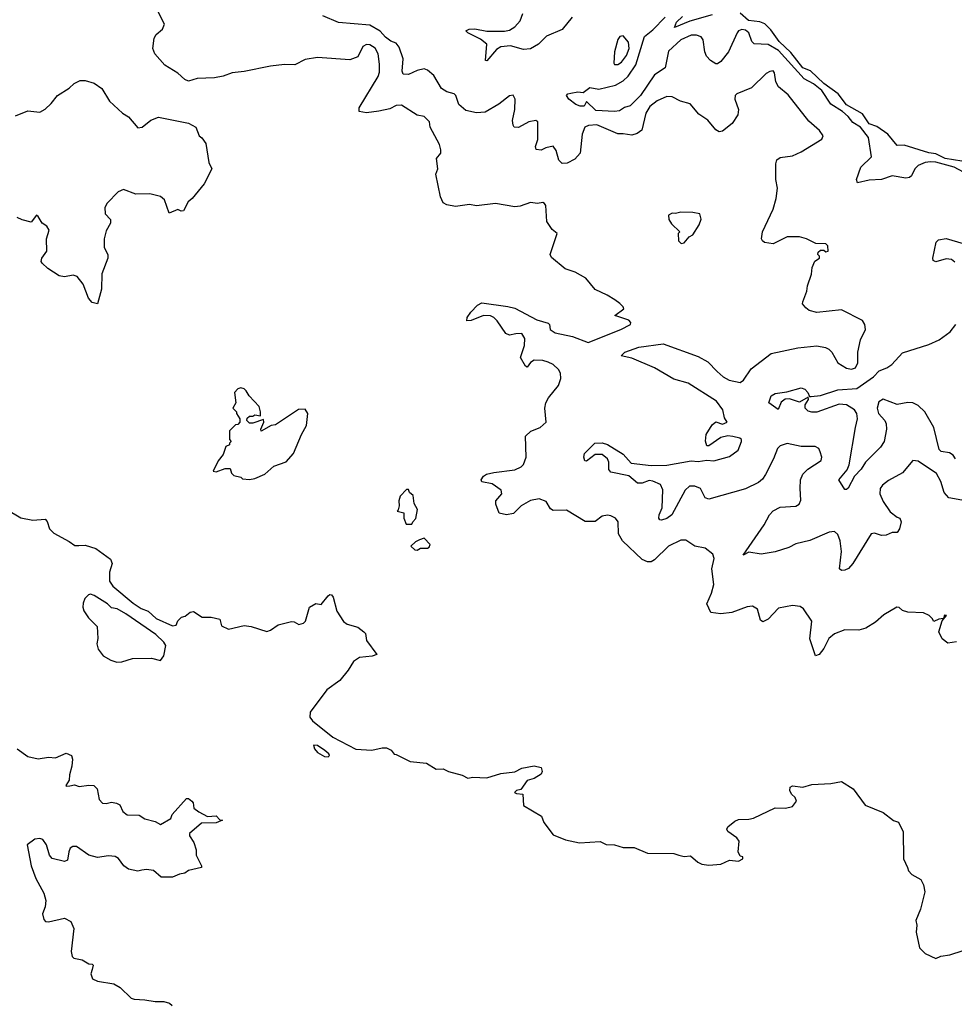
# Model space of a CAD drawing. Extents: x 2029662 to 2246637, y 225654 to 401419.
# Tile 83 of 256: x 2159679 to 2165032, y 283271 to 288910. Entities that reach past the tile are written whole.
import ezdxf

# ---------------------------------------------------------------- set-up
doc = ezdxf.new("R2010")
doc.units = 0

msp = doc.modelspace()

# ---------------------------------------------------------------- linework, layer by layer
at = {"layer": '0CON20XD'}
for points in [[(2165045, 285346.2), (2164995, 285340), (2164962.5, 285365), (2164943.3, 285405), (2164962.5, 285467.5), (2164987.5, 285497.5), (2164975, 285500), (2164970, 285480), (2164943, 285477), (2164915, 285462.5), (2164905, 285480), (2164887, 285497), (2164855, 285512.5), (2164765, 285516.7), (2164735, 285526.7), (2164715, 285543.8), (2164702.5, 285545), (2164627.6, 285502.4), (2164580.6, 285459.4), (2164525, 285425.5), (2164485, 285414.5), (2164403.8, 285416.2), (2164345, 285392.2), (2164313.4, 285366.6), (2164285, 285308.8), (2164258, 285275), (2164236.2, 285266.2), (2164204.4, 285365), (2164215.3, 285465.3), (2164168.6, 285535), (2164149.8, 285549.8), (2164105, 285554.3), (2164025, 285539.4), (2163965, 285476.9), (2163935, 285460.8), (2163921.3, 285471.3), (2163905, 285533.8), (2163875, 285551.1), (2163845, 285547.8), (2163756.7, 285515), (2163695, 285506.9), (2163637.5, 285515), (2163613.6, 285565), (2163641.3, 285625), (2163654, 285675), (2163643.9, 285765), (2163655.5, 285825), (2163648.3, 285848.3), (2163605, 285882.5), (2163545.5, 285895.5), (2163495, 285929.2), (2163465, 285930), (2163394.6, 285895.4), (2163314.2, 285815.8), (2163295, 285805.4), (2163275, 285804.7), (2163245, 285819.3), (2163132.1, 285925), (2163107.8, 285965), (2163107.5, 286035), (2163092, 286055), (2163065, 286069.4), (2163045, 286072.9), (2163015, 286066), (2162975, 286036.2), (2162917, 286037), (2162810.5, 286100.5), (2162735, 286098.8), (2162719.5, 286109.5), (2162695, 286151.2), (2162655, 286165.7), (2162605, 286155.6), (2162551.4, 286125), (2162507.2, 286082.8), (2162466.2, 286073.8), (2162424.6, 286084.6), (2162405.6, 286135), (2162406, 286155), (2162440.8, 286195), (2162436.9, 286215), (2162385, 286250.9), (2162325, 286264), (2162322, 286275), (2162335.8, 286295), (2162353.1, 286306.9), (2162395, 286317.5), (2162515, 286332.1), (2162551.1, 286348.9), (2162565, 286362), (2162580, 286405), (2162576.2, 286525), (2162605.9, 286554.1), (2162660, 286575), (2162693.8, 286605), (2162687.5, 286685), (2162692, 286715), (2162708, 286745), (2162764, 286815), (2162778.1, 286855), (2162775.6, 286885), (2162765, 286905.8), (2162735, 286934.3), (2162705, 286949.1), (2162675, 286958.9), (2162625, 286959.5), (2162603.6, 286946.4), (2162585, 286920), (2162576.1, 286926.1), (2162547.1, 286975), (2162569.3, 287045), (2162571.5, 287085), (2162555, 287112.2), (2162520.3, 287110.3), (2162485, 287103.8), (2162463.4, 287113.4), (2162414.5, 287185), (2162395, 287204.5), (2162375, 287213.2), (2162335, 287215.4), (2162265, 287188.1), (2162240, 287185), (2162242.5, 287205), (2162262.2, 287235), (2162300.8, 287275), (2162325, 287287.5), (2162475, 287268.2), (2162515, 287257.1), (2162641.5, 287191.5), (2162705, 287172.9), (2162712.9, 287165), (2162716.9, 287135), (2162746.1, 287116.1), (2162844.7, 287094.7), (2162935, 287061.4), (2163122.5, 287135), (2163176.7, 287165), (2163180, 287175), (2163168.3, 287188.3), (2163086.7, 287215), (2163138.8, 287255), (2163136.2, 287265), (2163116.2, 287285), (2163086.7, 287305), (2163042.7, 287332.7), (2162974.2, 287364.2), (2162920.5, 287430.5), (2162860, 287465), (2162803.9, 287483.9), (2162725, 287547.5), (2162717.5, 287565), (2162756.7, 287685), (2162728.3, 287708.3), (2162698, 287755), (2162692.5, 287845), (2162685, 287857.5), (2162675, 287862.5), (2162645, 287856.7), (2162605, 287862.5), (2162545, 287841.2), (2162515, 287838), (2162405, 287858), (2162295, 287843.1), (2162255, 287852), (2162175, 287840), (2162125, 287849.2), (2162105, 287861.2), (2162089.4, 287895), (2162062.5, 288025), (2162073.3, 288055), (2162066.2, 288115), (2162090.8, 288145), (2162090.8, 288165), (2162084.2, 288195), (2162030, 288295), (2162026.7, 288325), (2162016.7, 288335), (2161995, 288356.2), (2161955, 288362.5), (2161865, 288421.2), (2161835, 288418.6), (2161799.6, 288400.4), (2161735.9, 288385.9), (2161665, 288376), (2161624, 288385), (2161622.9, 288405), (2161732.9, 288585), (2161739.8, 288610.2), (2161740.7, 288655), (2161731.9, 288715), (2161715, 288746.4), (2161685, 288766.9), (2161665, 288768.5), (2161645, 288757.1), (2161615, 288698), (2161570.3, 288679.7), (2161385, 288692.9), (2161315, 288681.2), (2161255, 288651.4), (2161195, 288654.2), (2161115, 288643.1), (2160965, 288612.5), (2160895.9, 288605.9), (2160845, 288586.9), (2160795, 288577.8), (2160695, 288573.1), (2160645, 288557.5), (2160625, 288567.5), (2160584.6, 288604.6), (2160509.8, 288649.8), (2160454, 288714), (2160441.4, 288745), (2160450, 288805), (2160461.2, 288825), (2160496.2, 288855), (2160508.8, 288885), (2160473.1, 288955)], [(2162842.5, 288925), (2162786.2, 288853.8), (2162695.7, 288815), (2162650.9, 288769.1), (2162605, 288742.3), (2162565, 288738.6), (2162490.7, 288760.7), (2162435, 288754.3), (2162409.8, 288740.2), (2162355, 288674.4), (2162345.9, 288675.9), (2162355, 288769.4), (2162318.8, 288798.8), (2162246.2, 288835), (2162235, 288846.7), (2162252.5, 288855), (2162285, 288857.9), (2162355, 288844.7), (2162455, 288843.4), (2162485, 288850.8), (2162515, 288869.5), (2162545, 288902.9), (2162561.5, 288945)], [(2165075, 288099.5), (2164978.7, 288115), (2164925, 288141.3), (2164885, 288147), (2164745, 288191.9), (2164705, 288189.2), (2164650.9, 288255), (2164588.9, 288298.9), (2164545, 288314.3), (2164505, 288370), (2164415, 288422.8), (2164365.9, 288485.9), (2164285, 288544.1), (2164207.6, 288617.6), (2164165, 288635.2), (2164095, 288722.7), (2164029.4, 288785), (2163981.2, 288851.2), (2163946.8, 288886.8), (2163917, 288897), (2163853.8, 288905), (2163805, 288946.6)], [(2163362, 286218), (2163348.3, 286248.3), (2163305, 286267.1), (2163285, 286270.6), (2163245, 286255.3), (2163216.7, 286255), (2163166.8, 286296.8), (2163065, 286318.1), (2163053.1, 286333.1), (2163052.3, 286375), (2163045.4, 286395), (2163015, 286420.4), (2162975, 286420.4), (2162925, 286382), (2162915, 286383.3), (2162909.2, 286405), (2162914.3, 286425), (2162973.1, 286485), (2163015, 286486.9), (2163046.3, 286476.3), (2163135, 286420.9), (2163180.4, 286370.4), (2163295, 286357.5), (2163385, 286359.1), (2163525, 286383.8), (2163565, 286380.5), (2163615, 286388), (2163655, 286383.5), (2163745, 286408.6), (2163792.9, 286445), (2163813.6, 286493.6), (2163812.5, 286505), (2163803.6, 286513.6), (2163763.6, 286523.6), (2163735, 286526.7), (2163695, 286516.7), (2163625, 286470), (2163615, 286470), (2163607, 286497), (2163610, 286535), (2163645, 286590), (2163665, 286606.7), (2163705, 286593.3), (2163730, 286605), (2163715, 286630), (2163706, 286675), (2163670, 286725), (2163508.1, 286828.1), (2163425, 286851.2), (2163315, 286916), (2163185, 286972.2), (2163123.3, 286985), (2163145, 287005.4), (2163225.8, 287034.2), (2163365, 287053.6), (2163565, 286981.6), (2163620, 286950), (2163673.8, 286895), (2163707.5, 286865), (2163741.9, 286845), (2163805, 286832.3), (2163825, 286845.6), (2163869.2, 286910.8), (2163982.6, 286997.4), (2164135, 287031.2), (2164245, 287042.2), (2164293.5, 287033.5), (2164312.2, 287022.2), (2164330.6, 287005), (2164364.6, 286944.6), (2164414.6, 286914.6), (2164442.1, 286907.9), (2164465, 286915.8), (2164478.8, 286945), (2164480, 287005), (2164493.6, 287076.4), (2164522.5, 287135), (2164520, 287165), (2164505, 287186.7), (2164385, 287248), (2164245, 287233.8), (2164200, 287245), (2164180.7, 287260.7), (2164163, 287283), (2164163.3, 287295), (2164186.7, 287355), (2164190, 287385), (2164213, 287453), (2164218.3, 287491.7), (2164233, 287527), (2164260, 287545), (2164260, 287555), (2164250, 287565), (2164251.7, 287578.3), (2164265, 287590), (2164285, 287590), (2164295, 287580), (2164310, 287585), (2164307.5, 287615), (2164296.1, 287626.1), (2164238.3, 287628.3), (2164185.9, 287655.9), (2164145, 287666.7), (2164075, 287666.2), (2163993.9, 287626.1), (2163945, 287633.8), (2163932.7, 287642.7), (2163928, 287655), (2163933.1, 287695), (2163994.3, 287825), (2164010.6, 287885), (2164020, 287945), (2164009.2, 287995), (2164008.8, 288085), (2164015, 288107.5), (2164035, 288120), (2164105, 288131.2), (2164155, 288152.5), (2164272.5, 288225), (2164281.2, 288245), (2164259.2, 288275), (2164198.8, 288328.8), (2164079.5, 288479.5), (2164024.5, 288525), (2164010, 288555), (2164002, 288605), (2163995, 288616.7), (2163975, 288614), (2163955, 288601.2), (2163870.7, 288519.3), (2163786.7, 288485), (2163776, 288475), (2163774.4, 288455), (2163795.8, 288395), (2163792, 288365), (2163758.8, 288315), (2163705, 288272), (2163685, 288268), (2163665, 288280), (2163620.5, 288335), (2163568.3, 288368.3), (2163518.8, 288428.8), (2163462.9, 288442.9), (2163415, 288467.5), (2163385, 288469.2), (2163329.2, 288445), (2163287.6, 288412.4), (2163265.6, 288375), (2163242.4, 288277.6), (2163215, 288257.8), (2163185, 288248.5), (2163135, 288257.1), (2163105, 288255.4), (2162985, 288306.9), (2162936.4, 288303.6), (2162916, 288295), (2162899.5, 288255), (2162889.5, 288145), (2162858.9, 288111.1), (2162815, 288087.8), (2162785.5, 288085.5), (2162767.1, 288105), (2162751.7, 288161.7), (2162735, 288186.2), (2162693.1, 288176.9), (2162665, 288162), (2162637, 288167), (2162633, 288183), (2162645.8, 288224.2), (2162646, 288325), (2162635, 288333.3), (2162595, 288324.2), (2162535, 288292.9), (2162511.2, 288295), (2162504.4, 288305), (2162502.4, 288332.4), (2162515.7, 288395.7), (2162516.9, 288455), (2162505, 288478.6), (2162485, 288474.2), (2162423.6, 288426.4), (2162345, 288380.5), (2162295, 288376.5), (2162235, 288390.6), (2162194.6, 288424.6), (2162176, 288475), (2162166.7, 288485), (2162125, 288496.2), (2162094, 288515), (2162051.3, 288591.3), (2162015, 288621.2), (2161995, 288628), (2161955, 288618.6), (2161905, 288596.7), (2161875, 288598), (2161868.9, 288615), (2161876, 288685), (2161851.9, 288751.9), (2161835.4, 288775.4), (2161805, 288786.7), (2161775, 288809.1), (2161743.7, 288843.7), (2161685, 288877.8), (2161505, 288894.3), (2161415, 288932.5)], [(2165085, 288037.7), (2165030.5, 288065), (2164925, 288094.8), (2164895, 288096.7), (2164865, 288092.4), (2164825, 288074.6), (2164805.5, 288055), (2164786.7, 288015), (2164774.5, 288005.5), (2164755, 288001.9), (2164675, 288015.4), (2164615, 287994.6), (2164545, 287991.5), (2164476.4, 287976.4), (2164471.4, 287995), (2164496.7, 288065), (2164557.1, 288125), (2164540.5, 288235), (2164495, 288294.6), (2164450.4, 288320.4), (2164424.7, 288355), (2164390.8, 288385), (2164325, 288425.3), (2164272.7, 288505), (2164225, 288542.3), (2164171.7, 288571.7), (2164025, 288732.8), (2163965, 288767.2), (2163885, 288771.5), (2163872.2, 288785), (2163854.6, 288835), (2163835, 288850.6), (2163815, 288854.6), (2163795, 288846.5), (2163787.3, 288835), (2163739.2, 288725), (2163695, 288670), (2163675, 288657.5), (2163665, 288657.5), (2163635, 288676.2), (2163611.7, 288701.7), (2163602, 288725), (2163592.5, 288795), (2163582.5, 288812.5), (2163555, 288820.5), (2163525, 288820.6), (2163465.4, 288795), (2163395, 288729.3), (2163375.3, 288635), (2163314.4, 288595), (2163234.9, 288475.1), (2163175, 288417.4), (2163142, 288408), (2163115, 288388.9), (2163085.2, 288384.8), (2162979.2, 288389.2), (2162925, 288441.2), (2162911.4, 288415), (2162888.8, 288415), (2162863.8, 288425), (2162823.3, 288455), (2162810, 288475), (2162817.5, 288485), (2162835, 288490), (2162875, 288497.1), (2162907.1, 288492.9), (2162945, 288522.1), (2162995, 288513), (2163091.4, 288535), (2163135, 288559.5), (2163164.1, 288585.9), (2163207.8, 288652.2), (2163257.1, 288812.9), (2163305, 288852.4), (2163375, 288924.8)], [(2163645, 288938.1), (2163517.7, 288902.3), (2163430, 288865), (2163441.5, 288895), (2163475, 288928.4)], [(2163105, 288653.1), (2163125, 288665.8), (2163155, 288704.4), (2163170, 288745), (2163165, 288780.8), (2163135, 288817.5), (2163116.7, 288813.3), (2163105, 288796), (2163085.4, 288725), (2163081.8, 288661.8), (2163085, 288654.2), (2163105, 288653.1)], [(2159655, 288360), (2159725, 288388.6), (2159795, 288380.8), (2159825, 288397.5), (2159859.2, 288430.8), (2159896, 288475), (2159963, 288517), (2159991.2, 288545), (2160025, 288560.8), (2160055, 288562), (2160105, 288546.2), (2160150, 288515), (2160194.1, 288444.1), (2160267.5, 288375), (2160303, 288353), (2160355, 288290), (2160380, 288295), (2160430, 288335), (2160475, 288352.5), (2160645, 288316.7), (2160687.5, 288295), (2160707.5, 288245), (2160723, 288233), (2160745, 288200), (2160761.7, 288091.7), (2160778.8, 288055), (2160735, 287970), (2160667.5, 287885), (2160643.6, 287866.4), (2160617.5, 287815), (2160603.6, 287813.6), (2160585, 287822.5), (2160535, 287802.5), (2160509.1, 287879.1), (2160485, 287897.5), (2160425, 287913.3), (2160345, 287911.2), (2160273, 287937), (2160242.5, 287925), (2160180.7, 287859.3), (2160167.5, 287835), (2160168.3, 287798.3), (2160200, 287765), (2160200, 287745), (2160175, 287700), (2160163.3, 287655), (2160163.8, 287605), (2160183.3, 287565), (2160183.8, 287545), (2160148.8, 287455), (2160147, 287367), (2160125, 287282.5), (2160095, 287290), (2160072.5, 287315), (2160043.3, 287395), (2160008.3, 287438.3), (2159985, 287446.7), (2159935, 287437.5), (2159905, 287442.5), (2159840, 287485), (2159807.5, 287515), (2159802.5, 287525), (2159806.7, 287545), (2159834.2, 287585), (2159833.3, 287655), (2159848.8, 287705), (2159835, 287727.5), (2159807.5, 287745), (2159785, 287782.5), (2159775, 287790), (2159745, 287750), (2159693, 287763), (2159665, 287777.5)], [(2163468.3, 287628.3), (2163485, 287632.5), (2163513.6, 287666.4), (2163535, 287677.5), (2163571.2, 287735), (2163581.7, 287768.3), (2163575, 287798.8), (2163533.9, 287806.1), (2163465, 287807.5), (2163435, 287800), (2163415, 287802.5), (2163395, 287790), (2163396.7, 287765), (2163411.7, 287741.7), (2163460, 287695), (2163450, 287685), (2163453, 287643), (2163468.3, 287628.3)], [(2165035, 287520.8), (2165015, 287537.4), (2164985, 287540.5), (2164925, 287523.1), (2164910.7, 287530.7), (2164907.8, 287545), (2164926.9, 287635), (2164941.3, 287648.7), (2164985, 287656.4), (2165115, 287618.1)], [(2165039.2, 286395), (2165025.3, 286415.3), (2165005, 286428.9), (2164956.7, 286436.7), (2164945, 286447.5), (2164913.9, 286575), (2164862.7, 286665), (2164825, 286699.6), (2164795, 286715.5), (2164765, 286716.9), (2164705, 286705.5), (2164623.6, 286736.4), (2164599, 286721), (2164589.7, 286685), (2164596.9, 286655), (2164633.1, 286615), (2164640.6, 286595), (2164643.1, 286565), (2164629.2, 286495), (2164609.1, 286460.9), (2164523.8, 286376.2), (2164499.2, 286335), (2164460.8, 286295), (2164423, 286227), (2164415, 286218.8), (2164405, 286220), (2164370, 286275), (2164418, 286332), (2164428.9, 286361.1), (2164465, 286574.2), (2164477.6, 286625), (2164473.9, 286655), (2164459.6, 286675), (2164414.8, 286704.8), (2164372.1, 286707.9), (2164245, 286661.6), (2164215, 286661.4), (2164195, 286668), (2164178.2, 286685), (2164177.8, 286705), (2164195.8, 286735), (2164195, 286747.5), (2164145, 286718.9), (2164088.3, 286738.3), (2164063.6, 286736.4), (2164040.8, 286719.2), (2164022.5, 286677.5), (2163968.8, 286715), (2163981.9, 286755), (2164005, 286770), (2164072.2, 286777.8), (2164155, 286801.4), (2164175, 286794.2), (2164192.5, 286775), (2164202.5, 286752.5), (2164211.2, 286751.2), (2164265, 286757.3), (2164365, 286790.8), (2164472.8, 286797.2), (2164568.5, 286865), (2164601.7, 286898.3), (2164645, 286915.3), (2164674.8, 286935.2), (2164735, 287002.9), (2164885, 287050), (2164945, 287076.8), (2165008.5, 287121.5), (2165039.6, 287165)], [(2160995, 286277.5), (2161025, 286283.3), (2161083.6, 286306.4), (2161135, 286352.5), (2161205, 286377.5), (2161247.5, 286425), (2161292.5, 286535), (2161322.5, 286585), (2161330, 286655), (2161315, 286680), (2161275, 286677.5), (2161145, 286590), (2161120, 286585), (2161063, 286553), (2161060, 286565), (2161077.5, 286605), (2161075, 286620), (2161015, 286600), (2160995, 286600), (2160980, 286615), (2160981.7, 286628.3), (2160995, 286640), (2161015, 286640), (2161025, 286647.5), (2161058.3, 286641.7), (2161058.8, 286665), (2161050, 286695), (2160993.3, 286755), (2160976.7, 286785), (2160965, 286796.2), (2160945, 286801.2), (2160927.5, 286795), (2160910, 286775), (2160917.5, 286715), (2160900, 286685), (2160920, 286665), (2160920, 286655), (2160940, 286625), (2160940, 286605), (2160928.3, 286591.7), (2160915, 286590), (2160880, 286555), (2160880, 286505), (2160890, 286495), (2160880, 286485), (2160880, 286475), (2160860, 286465), (2160845, 286420), (2160816.4, 286383.6), (2160787.5, 286325), (2160805, 286320), (2160855, 286340), (2160885, 286340), (2160893, 286313), (2160905, 286300), (2160945, 286290), (2160955, 286280), (2160995, 286277.5)], [(2165075, 286158.5), (2165000.7, 286170.7), (2164972.8, 286202.8), (2164955, 286265.8), (2164930.3, 286310.3), (2164825, 286381.9), (2164795, 286385.6), (2164734.5, 286315), (2164655, 286270.9), (2164619.5, 286245), (2164606.5, 286225), (2164604.4, 286194.4), (2164625, 286150), (2164665, 286091.2), (2164705, 286060), (2164720, 286055), (2164727.5, 286035), (2164717.5, 285995), (2164705, 285972.5), (2164675, 285972.5), (2164641.8, 285958.2), (2164615, 285956.4), (2164575, 285970), (2164555, 285966.2), (2164450.5, 285795), (2164425, 285767.8), (2164405, 285758.1), (2164385, 285756), (2164374.2, 285765), (2164384.7, 285865), (2164378.2, 285925), (2164365, 285961.1), (2164345, 285978.9), (2164315, 285975.9), (2164205, 285927.8), (2164125, 285908.7), (2164083.4, 285886.6), (2164005, 285863.1), (2163925, 285848.8), (2163855, 285861.2), (2163823.3, 285843.3), (2163942.8, 286017.2), (2163973.2, 286075), (2163993.4, 286096.6), (2164035, 286118), (2164125, 286124.1), (2164143.5, 286135), (2164151.9, 286158.1), (2164148.3, 286225), (2164151.2, 286275), (2164163.5, 286306.5), (2164193.4, 286336.6), (2164268.6, 286385), (2164272.5, 286405), (2164264.3, 286435), (2164255, 286454), (2164235, 286465.6), (2164155, 286466.5), (2164075, 286483.3), (2164035, 286468.9), (2164018.6, 286455), (2163997.1, 286395), (2163950, 286305), (2163932.4, 286277.6), (2163911.2, 286258.8), (2163835, 286223.1), (2163625, 286163.8), (2163605, 286172), (2163577.5, 286225), (2163545, 286239.1), (2163515, 286238.5), (2163489.4, 286215), (2163414.5, 286075), (2163385, 286053.5), (2163355, 286044.3), (2163345, 286046.2), (2163340, 286055), (2163342.2, 286075), (2163359.5, 286115), (2163362, 286218)], [(2161925, 286020), (2161930, 286035), (2161947, 286053), (2161957.5, 286105), (2161938.3, 286138.3), (2161932.5, 286185), (2161911.7, 286201.7), (2161905, 286220), (2161895, 286220), (2161858.3, 286181.7), (2161850, 286155), (2161852.5, 286125), (2161847.5, 286102.5), (2161840, 286095), (2161880, 286085), (2161880, 286055), (2161891.7, 286021.7), (2161925, 286020)], [(2159523.1, 286153.1), (2159685, 286057.1), (2159755, 286044.4), (2159825, 286050), (2159836.9, 286036.9), (2159850.6, 285995), (2159875, 285968.6), (2159962.1, 285922.1), (2159995, 285898), (2160018, 285898), (2160055, 285900.8), (2160115, 285881.2), (2160199.5, 285819.5), (2160208.8, 285795), (2160194, 285745), (2160194.4, 285695), (2160211.8, 285665), (2160329.2, 285569.2), (2160375, 285537.2), (2160415, 285522.2), (2160460.2, 285480.2), (2160555, 285437.8), (2160575, 285443.3), (2160585, 285466.7), (2160605, 285488.8), (2160625.9, 285494.1), (2160655, 285516.7), (2160675, 285520), (2160725, 285488), (2160775, 285488), (2160826, 285476), (2160835, 285438.8), (2160875, 285419.2), (2160965, 285440), (2161005, 285434), (2161095, 285406.2), (2161115, 285413.3), (2161160, 285445), (2161235, 285463.3), (2161251.7, 285461.7), (2161277, 285447), (2161305, 285453.3), (2161316.7, 285465), (2161338, 285545), (2161375, 285566), (2161405, 285560), (2161445, 285610), (2161455, 285617.5), (2161465, 285616.2), (2161475, 285602.5), (2161495, 285523.3), (2161532.7, 285462.7), (2161555, 285448.8), (2161615, 285430), (2161650, 285405), (2161658.8, 285395), (2161666, 285355), (2161723.8, 285275), (2161697.5, 285265), (2161625, 285256.5), (2161590.8, 285235), (2161560.8, 285185), (2161512.5, 285125), (2161438.3, 285071.7), (2161342.5, 284945), (2161340, 284915), (2161355.8, 284895), (2161471.9, 284801.9), (2161605, 284732), (2161695, 284726.7), (2161755, 284740), (2161779.3, 284739.3), (2161806.4, 284726.4), (2161823, 284703), (2161835, 284702.5), (2161915, 284662.5), (2162008.3, 284651.7), (2162065, 284617.5), (2162105, 284618.8), (2162135, 284603.8), (2162213.9, 284583.9), (2162245, 284566.2), (2162275, 284571.2), (2162355, 284567.5), (2162435, 284592), (2162515, 284602.5), (2162555, 284623.8), (2162625, 284636), (2162665, 284627.5), (2162671.2, 284605), (2162665, 284588.8), (2162625, 284564.2), (2162585, 284552), (2162549.3, 284500.7), (2162525, 284496.2), (2162513.8, 284485), (2162525, 284477.5), (2162560, 284475), (2162565, 284410), (2162667.7, 284347.7), (2162681.7, 284311.7), (2162735, 284241.2), (2162805, 284213.8), (2162885, 284196.7), (2163003, 284203), (2163037, 284187), (2163085, 284183.8), (2163135, 284170), (2163198.3, 284168.3), (2163275, 284136), (2163425, 284133.8), (2163455, 284124.3), (2163485, 284118), (2163521.7, 284121.7), (2163562.5, 284085), (2163585, 284073.8), (2163625, 284067.5), (2163695, 284073.3), (2163745, 284096.7), (2163795, 284090), (2163820, 284105), (2163820, 284115), (2163805, 284120), (2163793.9, 284143.9), (2163798.8, 284205), (2163786.2, 284225), (2163735, 284261.2), (2163729.2, 284275), (2163735, 284288), (2163775, 284320.8), (2163795, 284328.6), (2163855, 284330.8), (2163882.3, 284337.7), (2164005, 284396), (2164065, 284393.8), (2164105, 284403.3), (2164128.8, 284435), (2164121.2, 284455), (2164100, 284475), (2164090, 284495), (2164092.5, 284515), (2164105, 284522.5), (2164165, 284513.8), (2164215, 284530), (2164323.9, 284536.1), (2164385, 284547.5), (2164452.5, 284505), (2164521.7, 284411.7), (2164625, 284368.8), (2164683.9, 284323.9), (2164712.5, 284315), (2164738.3, 284258.3), (2164740, 284105), (2164763.3, 284055), (2164770, 284035), (2164787.5, 284015), (2164840, 283985), (2164856.2, 283955), (2164863.8, 283915), (2164838.8, 283815), (2164811.7, 283751.7), (2164816.7, 283725), (2164813.9, 283683.9), (2164833.3, 283595), (2164865, 283562.5), (2164925, 283532.5)], [(2161955, 285872.5), (2161975, 285882.5), (2162015, 285882.5), (2162025, 285890), (2162030, 285905), (2161995, 285940), (2161968.3, 285931.7), (2161945, 285920), (2161920, 285895), (2161943, 285873), (2161955, 285872.5)], [(2160235, 285230), (2160265, 285232.9), (2160325, 285251.2), (2160433.6, 285253.6), (2160485, 285240), (2160503.9, 285266.1), (2160515.7, 285325), (2160504.4, 285345), (2160458.2, 285388.2), (2160286.9, 285506.9), (2160236.6, 285536.6), (2160205, 285542.5), (2160182.9, 285565), (2160105, 285613.1), (2160085, 285619.4), (2160073.7, 285616.3), (2160052.5, 285595), (2160042.4, 285567.6), (2160041.5, 285545), (2160046.9, 285525), (2160074, 285485), (2160123.3, 285435), (2160126.1, 285366.1), (2160121.2, 285335), (2160128.8, 285305), (2160157, 285267), (2160201.7, 285241.7), (2160235, 285230)], [(2159664, 284735), (2159725, 284690), (2159785, 284676.2), (2159845, 284686.7), (2159885, 284683.3), (2159945, 284710), (2159975, 284696.7), (2159980.8, 284675), (2159978, 284635), (2159963.8, 284585), (2159962.5, 284555), (2159942.5, 284525), (2159945, 284520), (2159967, 284523), (2159993, 284527), (2160018.8, 284518.8), (2160075, 284526.2), (2160103.9, 284523.9), (2160123.3, 284505), (2160134.2, 284444.2), (2160153.9, 284423.9), (2160175, 284421.2), (2160205, 284428.8), (2160233.9, 284423.9), (2160253, 284413), (2160270, 284375), (2160295, 284356), (2160364.1, 284354.1), (2160395, 284333.8), (2160455, 284317.5), (2160485, 284300), (2160543.8, 284335), (2160552.1, 284357.9), (2160635, 284449.5), (2160645, 284449.6), (2160665.5, 284435), (2160673.1, 284425), (2160676, 284395), (2160705, 284374), (2160755, 284345.8), (2160805, 284350), (2160825, 284327.5), (2160840, 284325), (2160805, 284310), (2160721.3, 284308.7), (2160651.2, 284248.8), (2160652.5, 284235), (2160677, 284197), (2160690, 284155), (2160690, 284125), (2160721.2, 284065), (2160720, 284055), (2160645, 284036.7), (2160625, 284022.5), (2160595, 284016.7), (2160555, 283998.8), (2160490, 284000), (2160445, 284037.5), (2160405, 284042.5), (2160378.3, 284038.3), (2160355, 284033.3), (2160302.5, 284045), (2160275, 284063.8), (2160245.4, 284105.4), (2160225, 284117.8), (2160187.9, 284122.1), (2160125, 284111.9), (2160074.5, 284124.5), (2160005, 284175.7), (2159984.3, 284175.7), (2159968.8, 284165), (2159960, 284145), (2159953.6, 284096.4), (2159935, 284088.8), (2159865, 284106.7), (2159850.8, 284125), (2159832.5, 284185), (2159812.5, 284215), (2159795, 284220), (2159765, 284216), (2159722.5, 284185), (2159745.7, 284065), (2159772.1, 283992.1), (2159817.3, 283907.3), (2159828.6, 283865), (2159825, 283830), (2159810.5, 283789.5), (2159817.3, 283757.3), (2159826, 283746), (2159843.9, 283743.9), (2159935, 283764.2), (2159971.2, 283745), (2159990, 283705), (2159973.9, 283573.9), (2159980, 283545), (2159990, 283535), (2160036.4, 283526.4), (2160075, 283502.5), (2160095, 283500), (2160100, 283495), (2160095, 283470), (2160087.5, 283445), (2160097, 283417), (2160125, 283403.8), (2160217.7, 283387.7), (2160255, 283366.7), (2160317, 283307), (2160335, 283300), (2160395, 283297.5), (2160455, 283286.9), (2160505, 283287.8), (2160537, 283277), (2160552, 283265)], [(2161445, 284687.5), (2161452.5, 284695), (2161450, 284705), (2161426.2, 284725), (2161385, 284753.3), (2161362.5, 284755), (2161367.5, 284735), (2161385, 284712.5), (2161425, 284690), (2161445, 284687.5)], [(2164925, 283532.5), (2164953.6, 283546.4), (2165006.1, 283553.9), (2165081.7, 283578.3)]]:
    msp.add_lwpolyline(points, dxfattribs=at)

doc.saveas('drawing.dxf')
